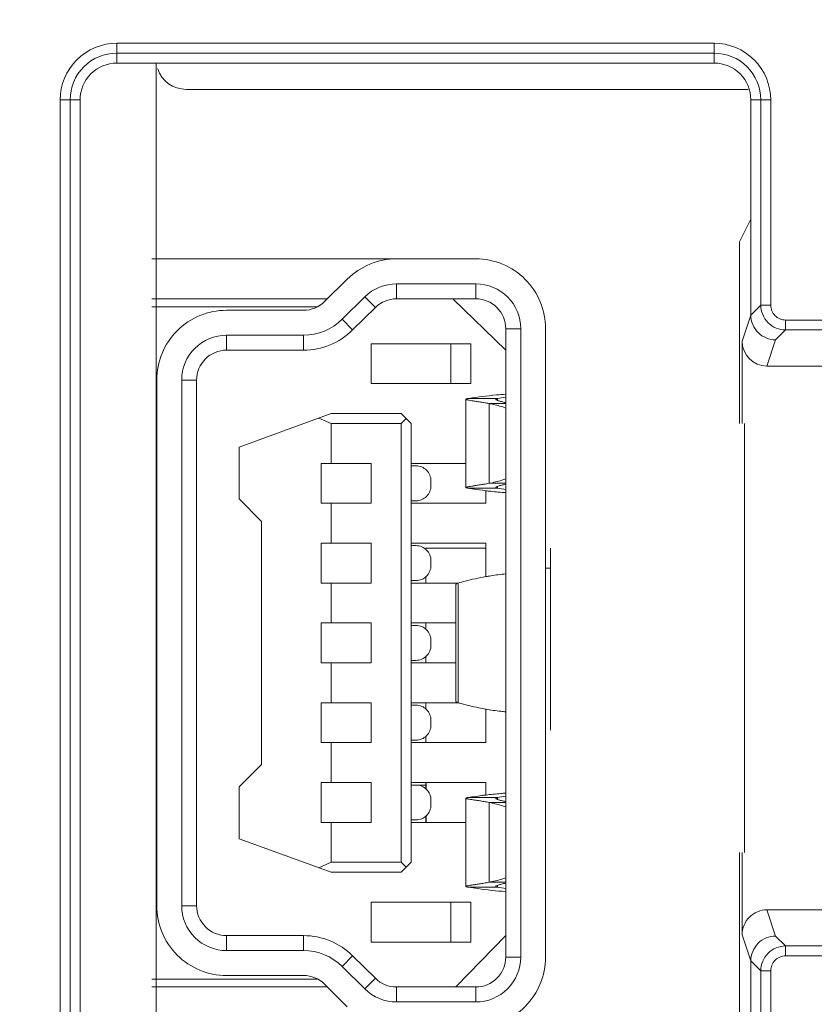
# Model space of a CAD drawing. Header units: millimetres. Extents: x -296 to 295, y -209 to 209.
# Tile 38 of 120: x -231.46 to -223.49, y 125.29 to 135.17. Entities that reach past the tile are written whole.
import ezdxf

# ---------------------------------------------------------------- set-up
doc = ezdxf.new("R2010")
doc.units = ezdxf.units.MM
doc.header["$MEASUREMENT"] = 0
doc.layers.add('layer 1', color=7, linetype='Continuous')

msp = doc.modelspace()

# ---------------------------------------------------------------- linework, layer by layer
at = {"layer": 'layer 1', "color": 1, "lineweight": 0}
msp.add_open_spline([(295.3283, 209.2747), (295.3283, 209.2747), (295.3283, -208.9236), (295.3283, -208.9236), (295.3283, -208.9236), (-296.1944, -208.9236), (-296.1944, -208.9236), (-296.1944, -208.9236), (-296.1944, 209.2747), (-296.1944, 209.2747), (-296.1944, 209.2747), (295.3283, 209.2747), (295.3283, 209.2747)], degree=3, knots=[0, 0, 0, 0, 0.25, 0.25, 0.25, 0.5, 0.5, 0.5, 0.75, 0.75, 0.75, 1, 1, 1, 1], dxfattribs=at)
at = {"layer": 'layer 1', "color": 5, "lineweight": 0}
msp.add_open_spline([(-281.2487, 194.7284), (-281.2487, 194.7284), (-281.2487, -197.0649), (-281.2487, -197.0649), (-281.2487, -197.0649), (283.3586, -197.0649), (283.3586, -197.0649)], degree=3, knots=[0, 0, 0, 0, 0.5, 0.5, 0.5, 1, 1, 1, 1], dxfattribs=at)
at = {"layer": 'layer 1', "color": 8, "lineweight": 9}
for points, knots in [([(-230.482, 134.929), (-230.6326, 134.929), (-230.777, 134.8692), (-230.8835, 134.7627), (-230.99, 134.6562), (-231.0498, 134.5118), (-231.0498, 134.3613)], [0, 0, 0, 0, 0.5, 0.5, 0.5, 1, 1, 1, 1]), ([(-223.9243, 134.3613), (-223.9243, 134.5118), (-223.9841, 134.6562), (-224.0906, 134.7627), (-224.1971, 134.8692), (-224.3415, 134.929), (-224.492, 134.929)], [0, 0, 0, 0, 0.5, 0.5, 0.5, 1, 1, 1, 1]), ([(-230.482, 134.8296), (-230.6063, 134.8296), (-230.7254, 134.7803), (-230.8132, 134.6924), (-230.901, 134.6046), (-230.9504, 134.4855), (-230.9504, 134.3613)], [0, 0, 0, 0, 0.5, 0.5, 0.5, 1, 1, 1, 1]), ([(-224.0237, 134.3613), (-224.0237, 134.4855), (-224.0731, 134.6046), (-224.1609, 134.6924), (-224.2487, 134.7803), (-224.3678, 134.8296), (-224.492, 134.8296)], [0, 0, 0, 0, 0.5, 0.5, 0.5, 1, 1, 1, 1]), ([(-230.482, 134.7297), (-230.5798, 134.7297), (-230.6735, 134.6909), (-230.7426, 134.6218), (-230.8117, 134.5527), (-230.8505, 134.459), (-230.8505, 134.3613)], [0, 0, 0, 0, 0.5, 0.5, 0.5, 1, 1, 1, 1]), ([(-224.1236, 134.3613), (-224.1236, 134.459), (-224.1624, 134.5527), (-224.2315, 134.6218), (-224.3006, 134.6909), (-224.3943, 134.7297), (-224.492, 134.7297)], [0, 0, 0, 0, 0.5, 0.5, 0.5, 1, 1, 1, 1]), ([(-226.1815, 132.0667), (-226.1815, 132.2524), (-226.2552, 132.4304), (-226.3865, 132.5617), (-226.5178, 132.693), (-226.6958, 132.7667), (-226.8815, 132.7667)], [0, 0, 0, 0, 0.5, 0.5, 0.5, 1, 1, 1, 1]), ([(-226.5815, 132.0667), (-226.5815, 132.1463), (-226.6131, 132.2226), (-226.6694, 132.2788), (-226.7256, 132.3351), (-226.8019, 132.3667), (-226.8815, 132.3667)], [0, 0, 0, 0, 0.5, 0.5, 0.5, 1, 1, 1, 1]), ([(-223.7752, 132.0544), (-223.8386, 132.0544), (-223.9046, 132.0809), (-223.9509, 132.1272), (-223.9971, 132.1735), (-224.0237, 132.2395), (-224.0237, 132.3029)], [0, 0, 0, 0, 0.5, 0.5, 0.5, 1, 1, 1, 1]), ([(-223.7752, 132.1538), (-223.8132, 132.1545), (-223.8531, 132.1698), (-223.8807, 132.1974), (-223.9083, 132.2249), (-223.9236, 132.2648), (-223.9243, 132.3029)], [0, 0, 0, 0, 0.5, 0.5, 0.5, 1, 1, 1, 1]), ([(-229.3815, 132.2517), (-229.5672, 132.2517), (-229.7452, 132.178), (-229.8765, 132.0467), (-230.0078, 131.9154), (-230.0815, 131.7374), (-230.0815, 131.5517)], [0, 0, 0, 0, 0.5, 0.5, 0.5, 1, 1, 1, 1]), ([(-223.8748, 131.9547), (-223.9383, 131.9548), (-224.0043, 131.9814), (-224.0507, 132.0277), (-224.097, 132.074), (-224.1236, 132.1401), (-224.1236, 132.2035)], [0, 0, 0, 0, 0.5, 0.5, 0.5, 1, 1, 1, 1]), ([(-229.3815, 132.0017), (-229.5008, 132.0017), (-229.6153, 131.9543), (-229.6997, 131.8699), (-229.7841, 131.7855), (-229.8315, 131.671), (-229.8315, 131.5517)], [0, 0, 0, 0, 0.5, 0.5, 0.5, 1, 1, 1, 1]), ([(-229.3815, 131.8517), (-229.4611, 131.8517), (-229.5374, 131.8201), (-229.5936, 131.7638), (-229.6499, 131.7076), (-229.6815, 131.6313), (-229.6815, 131.5517)], [0, 0, 0, 0, 0.5, 0.5, 0.5, 1, 1, 1, 1]), ([(-226.5815, 131.4102), (-226.6126, 131.408), (-226.6437, 131.4054), (-226.6747, 131.4025), (-226.7682, 131.3937), (-226.8615, 131.3817), (-226.9542, 131.3667)], [0, 0, 0, 0, 0.5, 0.5, 0.5, 1, 1, 1, 1]), ([(-226.9542, 131.3667), (-226.9582, 131.3661), (-226.9621, 131.3654), (-226.9661, 131.3646), (-226.969, 131.364), (-226.9719, 131.3634), (-226.9746, 131.3627), (-226.9763, 131.3622), (-226.978, 131.3618), (-226.9798, 131.3608), (-226.9806, 131.3603), (-226.9815, 131.3598), (-226.9815, 131.359)], [0, 0, 0, 0, 0.25, 0.25, 0.25, 0.5, 0.5, 0.5, 0.75, 0.75, 0.75, 1, 1, 1, 1]), ([(-226.9815, 131.359), (-226.9815, 131.3584), (-226.981, 131.3579), (-226.9805, 131.3576), (-226.9796, 131.3569), (-226.9786, 131.3565), (-226.9776, 131.3561), (-226.9761, 131.3556), (-226.9744, 131.3551), (-226.9728, 131.3546), (-226.9706, 131.354), (-226.9683, 131.3535), (-226.9661, 131.353), (-226.9597, 131.3517), (-226.9533, 131.3505), (-226.9469, 131.3495), (-226.9381, 131.348), (-226.9293, 131.3466), (-226.9204, 131.3452), (-226.9092, 131.3434), (-226.898, 131.3417), (-226.8868, 131.34), (-226.8733, 131.3379), (-226.8598, 131.3358), (-226.8464, 131.3336), (-226.8308, 131.3311), (-226.8152, 131.3286), (-226.7997, 131.3259), (-226.7821, 131.323), (-226.7647, 131.3199), (-226.7472, 131.3167)], [0, 0, 0, 0, 0.1, 0.1, 0.1, 0.2, 0.2, 0.2, 0.3, 0.3, 0.3, 0.4, 0.4, 0.4, 0.5, 0.5, 0.5, 0.6, 0.6, 0.6, 0.7, 0.7, 0.7, 0.8, 0.8, 0.8, 0.9, 0.9, 0.9, 1, 1, 1, 1]), ([(-226.7472, 131.3167), (-226.7332, 131.3141), (-226.7193, 131.3113), (-226.7054, 131.3081), (-226.6634, 131.2985), (-226.6219, 131.2862), (-226.5814, 131.2715)], [0, 0, 0, 0, 0.5, 0.5, 0.5, 1, 1, 1, 1]), ([(-226.6815, 131.359), (-226.6815, 131.361), (-226.6793, 131.3624), (-226.6772, 131.3634), (-226.6754, 131.3643), (-226.6737, 131.3647), (-226.6719, 131.3652), (-226.6695, 131.3658), (-226.667, 131.3663), (-226.6645, 131.3667)], [0, 0, 0, 0, 0.333333, 0.333333, 0.333333, 0.666667, 0.666667, 0.666667, 1, 1, 1, 1]), ([(-226.5833, 131.3261), (-226.5974, 131.329), (-226.6115, 131.3321), (-226.6254, 131.3356), (-226.6358, 131.3382), (-226.6461, 131.3411), (-226.6563, 131.3445), (-226.6628, 131.3466), (-226.6692, 131.349), (-226.6751, 131.3523), (-226.6768, 131.3533), (-226.6785, 131.3543), (-226.6799, 131.3558), (-226.6807, 131.3567), (-226.6815, 131.3578), (-226.6815, 131.359)], [0, 0, 0, 0, 0.2, 0.2, 0.2, 0.4, 0.4, 0.4, 0.6, 0.6, 0.6, 0.8, 0.8, 0.8, 1, 1, 1, 1]), ([(-227.3315, 130.5417), (-227.3315, 130.5815), (-227.3473, 130.6196), (-227.3754, 130.6478), (-227.4036, 130.6759), (-227.4417, 130.6917), (-227.4815, 130.6917)], [0, 0, 0, 0, 0.5, 0.5, 0.5, 1, 1, 1, 1]), ([(-226.7472, 130.5167), (-226.7647, 130.5135), (-226.7821, 130.5104), (-226.7997, 130.5075), (-226.8152, 130.5048), (-226.8308, 130.5023), (-226.8464, 130.4998), (-226.8599, 130.4976), (-226.8733, 130.4955), (-226.8868, 130.4935), (-226.898, 130.4917), (-226.9092, 130.49), (-226.9204, 130.4883), (-226.9293, 130.4869), (-226.9381, 130.4855), (-226.9469, 130.484), (-226.9533, 130.4829), (-226.9597, 130.4817), (-226.9661, 130.4804), (-226.9683, 130.4799), (-226.9706, 130.4794), (-226.9728, 130.4787), (-226.9744, 130.4783), (-226.9761, 130.4778), (-226.9776, 130.4772), (-226.9786, 130.4769), (-226.9796, 130.4765), (-226.9805, 130.4758), (-226.981, 130.4754), (-226.9815, 130.475), (-226.9815, 130.4744)], [0, 0, 0, 0, 0.1, 0.1, 0.1, 0.2, 0.2, 0.2, 0.3, 0.3, 0.3, 0.4, 0.4, 0.4, 0.5, 0.5, 0.5, 0.6, 0.6, 0.6, 0.7, 0.7, 0.7, 0.8, 0.8, 0.8, 0.9, 0.9, 0.9, 1, 1, 1, 1]), ([(-226.5814, 130.5619), (-226.595, 130.557), (-226.6087, 130.5523), (-226.6225, 130.5479), (-226.6633, 130.5349), (-226.705, 130.5244), (-226.7472, 130.5167)], [0, 0, 0, 0, 0.5, 0.5, 0.5, 1, 1, 1, 1]), ([(-227.4815, 130.3417), (-227.4417, 130.3417), (-227.4036, 130.3575), (-227.3754, 130.3856), (-227.3473, 130.4138), (-227.3315, 130.4519), (-227.3315, 130.4917)], [0, 0, 0, 0, 0.5, 0.5, 0.5, 1, 1, 1, 1]), ([(-226.9815, 130.4744), (-226.9815, 130.4736), (-226.9806, 130.473), (-226.9798, 130.4726), (-226.978, 130.4716), (-226.9763, 130.4712), (-226.9746, 130.4707), (-226.9719, 130.47), (-226.969, 130.4694), (-226.9661, 130.4688), (-226.9621, 130.468), (-226.9582, 130.4673), (-226.9542, 130.4667)], [0, 0, 0, 0, 0.25, 0.25, 0.25, 0.5, 0.5, 0.5, 0.75, 0.75, 0.75, 1, 1, 1, 1]), ([(-226.9542, 130.4667), (-226.9399, 130.4644), (-226.9255, 130.4621), (-226.9111, 130.4599), (-226.868, 130.4534), (-226.8248, 130.4475), (-226.7815, 130.4424)], [0, 0, 0, 0, 0.5, 0.5, 0.5, 1, 1, 1, 1]), ([(-226.7815, 130.4424), (-226.7648, 130.4404), (-226.7482, 130.4385), (-226.7315, 130.4367), (-226.6816, 130.4313), (-226.6316, 130.4268), (-226.5815, 130.4232)], [0, 0, 0, 0, 0.5, 0.5, 0.5, 1, 1, 1, 1]), ([(-226.6815, 130.4744), (-226.6815, 130.4756), (-226.6807, 130.4767), (-226.6799, 130.4776), (-226.6785, 130.4791), (-226.6768, 130.4801), (-226.6751, 130.481), (-226.6692, 130.4843), (-226.6628, 130.4867), (-226.6563, 130.4889), (-226.6461, 130.4923), (-226.6358, 130.4951), (-226.6254, 130.4977), (-226.6115, 130.5012), (-226.5974, 130.5044), (-226.5833, 130.5073)], [0, 0, 0, 0, 0.2, 0.2, 0.2, 0.4, 0.4, 0.4, 0.6, 0.6, 0.6, 0.8, 0.8, 0.8, 1, 1, 1, 1]), ([(-226.6645, 130.4667), (-226.667, 130.4671), (-226.6695, 130.4676), (-226.6719, 130.4682), (-226.6737, 130.4687), (-226.6753, 130.4691), (-226.6772, 130.47), (-226.6793, 130.471), (-226.6815, 130.4724), (-226.6815, 130.4744)], [0, 0, 0, 0, 0.333333, 0.333333, 0.333333, 0.666667, 0.666667, 0.666667, 1, 1, 1, 1]), ([(-227.3315, 129.7417), (-227.3315, 129.7815), (-227.3473, 129.8196), (-227.3754, 129.8478), (-227.4036, 129.8759), (-227.4417, 129.8917), (-227.4815, 129.8917)], [0, 0, 0, 0, 0.5, 0.5, 0.5, 1, 1, 1, 1]), ([(-227.4815, 129.5417), (-227.4417, 129.5417), (-227.4036, 129.5575), (-227.3754, 129.5856), (-227.3473, 129.6138), (-227.3315, 129.6519), (-227.3315, 129.6917)], [0, 0, 0, 0, 0.5, 0.5, 0.5, 1, 1, 1, 1]), ([(-227.0584, 129.5167), (-227.0354, 129.5233), (-227.0124, 129.5295), (-226.9892, 129.5355), (-226.9206, 129.5533), (-226.8513, 129.5684), (-226.7815, 129.5808)], [0, 0, 0, 0, 0.5, 0.5, 0.5, 1, 1, 1, 1]), ([(-226.7815, 129.5808), (-226.7649, 129.5837), (-226.7482, 129.5865), (-226.7315, 129.5891), (-226.6817, 129.597), (-226.6317, 129.6034), (-226.5815, 129.6083)], [0, 0, 0, 0, 0.5, 0.5, 0.5, 1, 1, 1, 1]), ([(-227.0815, 129.5007), (-227.0815, 129.5023), (-227.0809, 129.5039), (-227.0801, 129.5052), (-227.079, 129.507), (-227.0774, 129.5083), (-227.0757, 129.5094), (-227.0735, 129.511), (-227.071, 129.5122), (-227.0685, 129.5133), (-227.0652, 129.5146), (-227.0618, 129.5157), (-227.0584, 129.5167)], [0, 0, 0, 0, 0.25, 0.25, 0.25, 0.5, 0.5, 0.5, 0.75, 0.75, 0.75, 1, 1, 1, 1]), ([(-227.3315, 128.9417), (-227.3315, 128.9815), (-227.3473, 129.0196), (-227.3754, 129.0478), (-227.4036, 129.0759), (-227.4417, 129.0917), (-227.4815, 129.0917)], [0, 0, 0, 0, 0.5, 0.5, 0.5, 1, 1, 1, 1]), ([(-227.4815, 128.7417), (-227.4417, 128.7417), (-227.4036, 128.7575), (-227.3754, 128.7856), (-227.3473, 128.8138), (-227.3315, 128.8519), (-227.3315, 128.8917)], [0, 0, 0, 0, 0.5, 0.5, 0.5, 1, 1, 1, 1]), ([(-227.3315, 128.1417), (-227.3315, 128.1815), (-227.3473, 128.2196), (-227.3754, 128.2478), (-227.4036, 128.2759), (-227.4417, 128.2917), (-227.4815, 128.2917)], [0, 0, 0, 0, 0.5, 0.5, 0.5, 1, 1, 1, 1]), ([(-227.0584, 128.3167), (-227.0618, 128.3177), (-227.0652, 128.3188), (-227.0685, 128.3202), (-227.071, 128.3212), (-227.0735, 128.3224), (-227.0757, 128.324), (-227.0774, 128.3251), (-227.079, 128.3265), (-227.0801, 128.3282), (-227.0809, 128.3295), (-227.0815, 128.3312), (-227.0815, 128.3328)], [0, 0, 0, 0, 0.25, 0.25, 0.25, 0.5, 0.5, 0.5, 0.75, 0.75, 0.75, 1, 1, 1, 1]), ([(-226.7815, 128.2526), (-226.8047, 128.2567), (-226.8277, 128.2611), (-226.8508, 128.2658), (-226.9206, 128.2801), (-226.9899, 128.2971), (-227.0584, 128.3167)], [0, 0, 0, 0, 0.5, 0.5, 0.5, 1, 1, 1, 1]), ([(-226.5815, 128.2251), (-226.5982, 128.2267), (-226.6149, 128.2285), (-226.6315, 128.2305), (-226.6817, 128.2364), (-226.7317, 128.2438), (-226.7815, 128.2526)], [0, 0, 0, 0, 0.5, 0.5, 0.5, 1, 1, 1, 1]), ([(-227.4815, 127.9417), (-227.4417, 127.9417), (-227.4036, 127.9575), (-227.3754, 127.9856), (-227.3473, 128.0138), (-227.3315, 128.0519), (-227.3315, 128.0917)], [0, 0, 0, 0, 0.5, 0.5, 0.5, 1, 1, 1, 1]), ([(-227.3315, 127.3417), (-227.3315, 127.3815), (-227.3473, 127.4196), (-227.3754, 127.4478), (-227.4036, 127.4759), (-227.4417, 127.4917), (-227.4815, 127.4917)], [0, 0, 0, 0, 0.5, 0.5, 0.5, 1, 1, 1, 1]), ([(-226.9542, 127.3667), (-226.9582, 127.3661), (-226.9621, 127.3654), (-226.9661, 127.3646), (-226.969, 127.364), (-226.9719, 127.3634), (-226.9746, 127.3627), (-226.9763, 127.3622), (-226.978, 127.3618), (-226.9798, 127.3608), (-226.9806, 127.3603), (-226.9815, 127.3598), (-226.9815, 127.359)], [0, 0, 0, 0, 0.25, 0.25, 0.25, 0.5, 0.5, 0.5, 0.75, 0.75, 0.75, 1, 1, 1, 1]), ([(-226.9815, 127.359), (-226.9815, 127.3584), (-226.981, 127.3579), (-226.9805, 127.3576), (-226.9796, 127.3569), (-226.9786, 127.3565), (-226.9776, 127.3561), (-226.9761, 127.3556), (-226.9744, 127.3551), (-226.9728, 127.3546), (-226.9706, 127.354), (-226.9683, 127.3535), (-226.9661, 127.353), (-226.9597, 127.3517), (-226.9533, 127.3505), (-226.9469, 127.3495), (-226.9381, 127.348), (-226.9293, 127.3466), (-226.9204, 127.3452), (-226.9092, 127.3434), (-226.898, 127.3417), (-226.8868, 127.34), (-226.8733, 127.3379), (-226.8598, 127.3358), (-226.8464, 127.3336), (-226.8308, 127.3311), (-226.8152, 127.3286), (-226.7997, 127.3259), (-226.7821, 127.323), (-226.7647, 127.3199), (-226.7472, 127.3167)], [0, 0, 0, 0, 0.1, 0.1, 0.1, 0.2, 0.2, 0.2, 0.3, 0.3, 0.3, 0.4, 0.4, 0.4, 0.5, 0.5, 0.5, 0.6, 0.6, 0.6, 0.7, 0.7, 0.7, 0.8, 0.8, 0.8, 0.9, 0.9, 0.9, 1, 1, 1, 1]), ([(-226.7815, 127.391), (-226.7959, 127.3893), (-226.8103, 127.3875), (-226.8247, 127.3856), (-226.868, 127.38), (-226.9112, 127.3737), (-226.9542, 127.3667)], [0, 0, 0, 0, 0.5, 0.5, 0.5, 1, 1, 1, 1]), ([(-226.5815, 127.4102), (-226.5982, 127.409), (-226.6148, 127.4077), (-226.6315, 127.4063), (-226.6816, 127.4021), (-226.7316, 127.397), (-226.7815, 127.391)], [0, 0, 0, 0, 0.5, 0.5, 0.5, 1, 1, 1, 1]), ([(-226.6815, 127.359), (-226.6815, 127.361), (-226.6793, 127.3624), (-226.6772, 127.3634), (-226.6753, 127.3643), (-226.6737, 127.3647), (-226.6719, 127.3652), (-226.6695, 127.3658), (-226.667, 127.3663), (-226.6645, 127.3667)], [0, 0, 0, 0, 0.333333, 0.333333, 0.333333, 0.666667, 0.666667, 0.666667, 1, 1, 1, 1]), ([(-226.5833, 127.3261), (-226.5974, 127.329), (-226.6115, 127.3322), (-226.6254, 127.3357), (-226.6358, 127.3383), (-226.6461, 127.3411), (-226.6563, 127.3445), (-226.6628, 127.3467), (-226.6692, 127.3491), (-226.6751, 127.3524), (-226.6768, 127.3533), (-226.6785, 127.3543), (-226.6799, 127.3558), (-226.6807, 127.3567), (-226.6815, 127.3578), (-226.6815, 127.359)], [0, 0, 0, 0, 0.2, 0.2, 0.2, 0.4, 0.4, 0.4, 0.6, 0.6, 0.6, 0.8, 0.8, 0.8, 1, 1, 1, 1]), ([(-227.4815, 127.1417), (-227.4417, 127.1417), (-227.4036, 127.1575), (-227.3754, 127.1856), (-227.3473, 127.2138), (-227.3315, 127.2519), (-227.3315, 127.2917)], [0, 0, 0, 0, 0.5, 0.5, 0.5, 1, 1, 1, 1]), ([(-226.7472, 127.3167), (-226.7332, 127.3141), (-226.7193, 127.3113), (-226.7054, 127.3081), (-226.6634, 127.2985), (-226.6219, 127.2862), (-226.5814, 127.2715)], [0, 0, 0, 0, 0.5, 0.5, 0.5, 1, 1, 1, 1]), ([(-226.5814, 126.5619), (-226.595, 126.557), (-226.6087, 126.5523), (-226.6225, 126.5479), (-226.6633, 126.5349), (-226.705, 126.5244), (-226.7472, 126.5167)], [0, 0, 0, 0, 0.5, 0.5, 0.5, 1, 1, 1, 1]), ([(-226.7472, 126.5167), (-226.7647, 126.5135), (-226.7821, 126.5104), (-226.7997, 126.5075), (-226.8152, 126.5048), (-226.8308, 126.5023), (-226.8464, 126.4998), (-226.8598, 126.4976), (-226.8733, 126.4955), (-226.8868, 126.4934), (-226.898, 126.4917), (-226.9092, 126.49), (-226.9204, 126.4882), (-226.9293, 126.4868), (-226.9381, 126.4854), (-226.9469, 126.4839), (-226.9533, 126.4829), (-226.9597, 126.4817), (-226.9661, 126.4804), (-226.9683, 126.4799), (-226.9706, 126.4794), (-226.9728, 126.4788), (-226.9744, 126.4783), (-226.9761, 126.4778), (-226.9776, 126.4773), (-226.9786, 126.4769), (-226.9796, 126.4765), (-226.9805, 126.4758), (-226.981, 126.4755), (-226.9815, 126.475), (-226.9815, 126.4744)], [0, 0, 0, 0, 0.1, 0.1, 0.1, 0.2, 0.2, 0.2, 0.3, 0.3, 0.3, 0.4, 0.4, 0.4, 0.5, 0.5, 0.5, 0.6, 0.6, 0.6, 0.7, 0.7, 0.7, 0.8, 0.8, 0.8, 0.9, 0.9, 0.9, 1, 1, 1, 1]), ([(-226.9815, 126.4744), (-226.9815, 126.4736), (-226.9806, 126.4731), (-226.9798, 126.4726), (-226.978, 126.4716), (-226.9763, 126.4712), (-226.9746, 126.4707), (-226.9719, 126.47), (-226.969, 126.4694), (-226.9661, 126.4688), (-226.9621, 126.468), (-226.9582, 126.4673), (-226.9542, 126.4667)], [0, 0, 0, 0, 0.25, 0.25, 0.25, 0.5, 0.5, 0.5, 0.75, 0.75, 0.75, 1, 1, 1, 1]), ([(-226.9542, 126.4667), (-226.9232, 126.4617), (-226.8922, 126.457), (-226.8611, 126.4527), (-226.7683, 126.4397), (-226.675, 126.4299), (-226.5815, 126.4232)], [0, 0, 0, 0, 0.5, 0.5, 0.5, 1, 1, 1, 1]), ([(-226.6815, 126.4744), (-226.6815, 126.4756), (-226.6807, 126.4767), (-226.6799, 126.4776), (-226.6785, 126.4791), (-226.6768, 126.4801), (-226.6751, 126.481), (-226.6692, 126.4843), (-226.6628, 126.4867), (-226.6563, 126.4889), (-226.6461, 126.4923), (-226.6358, 126.4951), (-226.6254, 126.4977), (-226.6115, 126.5012), (-226.5974, 126.5044), (-226.5833, 126.5073)], [0, 0, 0, 0, 0.2, 0.2, 0.2, 0.4, 0.4, 0.4, 0.6, 0.6, 0.6, 0.8, 0.8, 0.8, 1, 1, 1, 1]), ([(-226.6645, 126.4667), (-226.667, 126.4671), (-226.6695, 126.4676), (-226.6719, 126.4682), (-226.6737, 126.4687), (-226.6753, 126.4691), (-226.6772, 126.47), (-226.6793, 126.471), (-226.6815, 126.4724), (-226.6815, 126.4744)], [0, 0, 0, 0, 0.333333, 0.333333, 0.333333, 0.666667, 0.666667, 0.666667, 1, 1, 1, 1]), ([(-230.0815, 126.2817), (-230.0815, 126.096), (-230.0078, 125.918), (-229.8765, 125.7867), (-229.7452, 125.6554), (-229.5672, 125.5817), (-229.3815, 125.5817)], [0, 0, 0, 0, 0.5, 0.5, 0.5, 1, 1, 1, 1]), ([(-229.8315, 126.2817), (-229.8315, 126.1624), (-229.7841, 126.0479), (-229.6997, 125.9635), (-229.6153, 125.8791), (-229.5008, 125.8317), (-229.3815, 125.8317)], [0, 0, 0, 0, 0.5, 0.5, 0.5, 1, 1, 1, 1]), ([(-229.6815, 126.2817), (-229.6815, 126.2021), (-229.6499, 126.1258), (-229.5936, 126.0696), (-229.5374, 126.0133), (-229.4611, 125.9817), (-229.3815, 125.9817)], [0, 0, 0, 0, 0.5, 0.5, 0.5, 1, 1, 1, 1]), ([(-223.9622, 126.2401), (-224.0257, 126.2401), (-224.0918, 126.2135), (-224.1381, 126.1671), (-224.1844, 126.1208), (-224.2109, 126.0546), (-224.2109, 125.9911)], [0, 0, 0, 0, 0.5, 0.5, 0.5, 1, 1, 1, 1]), ([(-224.1236, 125.729), (-224.1236, 125.7925), (-224.097, 125.8585), (-224.0507, 125.9048), (-224.0043, 125.9511), (-223.9383, 125.9777), (-223.8748, 125.9778)], [0, 0, 0, 0, 0.5, 0.5, 0.5, 1, 1, 1, 1]), ([(-224.0237, 125.6296), (-224.0237, 125.693), (-223.9971, 125.7591), (-223.9509, 125.8053), (-223.9046, 125.8516), (-223.8386, 125.8781), (-223.7752, 125.8782)], [0, 0, 0, 0, 0.5, 0.5, 0.5, 1, 1, 1, 1]), ([(-226.8815, 125.0667), (-226.6958, 125.0667), (-226.5178, 125.1404), (-226.3865, 125.2717), (-226.2552, 125.403), (-226.1815, 125.581), (-226.1815, 125.7667)], [0, 0, 0, 0, 0.5, 0.5, 0.5, 1, 1, 1, 1]), ([(-226.8815, 125.3167), (-226.7622, 125.3167), (-226.6477, 125.3641), (-226.5633, 125.4485), (-226.4789, 125.5329), (-226.4315, 125.6474), (-226.4315, 125.7667)], [0, 0, 0, 0, 0.5, 0.5, 0.5, 1, 1, 1, 1]), ([(-226.8815, 125.4667), (-226.8019, 125.4667), (-226.7256, 125.4983), (-226.6694, 125.5546), (-226.6131, 125.6108), (-226.5815, 125.6871), (-226.5815, 125.7667)], [0, 0, 0, 0, 0.5, 0.5, 0.5, 1, 1, 1, 1])]:
    msp.add_open_spline(points, degree=3, knots=knots, dxfattribs=at)
for points in [[(-224.492, 134.929), (-224.492, 134.929), (-230.482, 134.929), (-230.482, 134.929)], [(-230.482, 134.7297), (-230.482, 134.7297), (-230.482, 134.929), (-230.482, 134.929)], [(-230.482, 134.929), (-230.482, 134.929), (-230.482, 134.929), (-230.482, 134.929)], [(-224.492, 134.929), (-224.492, 134.929), (-224.492, 134.929), (-224.492, 134.929)], [(-224.492, 134.929), (-224.492, 134.929), (-224.492, 134.7297), (-224.492, 134.7297)], [(-224.492, 134.929), (-224.492, 134.929), (-224.492, 134.929), (-224.492, 134.929)], [(-230.482, 134.8296), (-230.482, 134.8296), (-224.492, 134.8296), (-224.492, 134.8296)], [(-224.492, 134.8296), (-224.492, 134.8296), (-224.492, 134.8296), (-224.492, 134.8296)], [(-230.482, 134.7297), (-230.482, 134.7297), (-224.492, 134.7297), (-224.492, 134.7297)], [(-230.087, 123.2028), (-230.087, 123.2028), (-230.087, 134.7297), (-230.087, 134.7297)], [(-230.087, 134.7297), (-230.087, 134.7297), (-230.087, 134.7297), (-230.087, 134.7297)], [(-230.0724, 134.6738), (-230.0724, 134.6737), (-230.0724, 134.6735), (-230.0723, 134.6734)], [(-230.0723, 134.6734), (-230.0321, 134.5499), (-229.917, 134.4663), (-229.787, 134.4663)], [(-224.492, 134.7297), (-224.492, 134.7297), (-224.492, 134.7297), (-224.492, 134.7297)], [(-224.1518, 134.4663), (-224.1518, 134.4663), (-229.787, 134.4663), (-229.787, 134.4663)], [(-224.1518, 134.4663), (-224.1518, 134.4663), (-224.1518, 134.4663), (-224.1518, 134.4663)], [(-231.0498, 134.3613), (-231.0498, 134.3613), (-230.8505, 134.3613), (-230.8505, 134.3613)], [(-231.0498, 134.3613), (-231.0498, 134.3613), (-231.0498, 123.5713), (-231.0498, 123.5713)], [(-231.0498, 134.3613), (-231.0498, 134.3613), (-231.0498, 134.3613), (-231.0498, 134.3613)], [(-230.9504, 123.5713), (-230.9504, 123.5713), (-230.9504, 134.3613), (-230.9504, 134.3613)], [(-230.9504, 134.3613), (-230.9504, 134.3613), (-230.9504, 134.3613), (-230.9504, 134.3613)], [(-230.8505, 134.3613), (-230.8505, 134.3613), (-230.8505, 134.3613), (-230.8505, 134.3613)], [(-230.8505, 123.5713), (-230.8505, 123.5713), (-230.8505, 134.3613), (-230.8505, 134.3613)], [(-230.8505, 134.3613), (-230.8505, 134.3613), (-230.8505, 134.3613), (-230.8505, 134.3613)], [(-224.1236, 134.3613), (-224.1236, 134.3613), (-223.9243, 134.3613), (-223.9243, 134.3613)], [(-224.1236, 132.2035), (-224.1236, 132.2035), (-224.1236, 134.3613), (-224.1236, 134.3613)], [(-224.1236, 134.3613), (-224.1236, 134.3613), (-224.1236, 134.3613), (-224.1236, 134.3613)], [(-224.0237, 134.3613), (-224.0237, 134.3613), (-224.0237, 132.3029), (-224.0237, 132.3029)], [(-224.0237, 134.3613), (-224.0237, 134.3613), (-224.0237, 134.3613), (-224.0237, 134.3613)], [(-223.9243, 134.3613), (-223.9243, 134.3613), (-223.9243, 134.3613), (-223.9243, 134.3613)], [(-223.9243, 132.3029), (-223.9243, 132.3029), (-223.9243, 134.3613), (-223.9243, 134.3613)], [(-223.9243, 134.3613), (-223.9243, 134.3613), (-223.9243, 134.3613), (-223.9243, 134.3613)], [(-224.1236, 134.2163), (-224.1236, 134.2163), (-224.1236, 134.2163), (-224.1236, 134.2163)], [(-224.237, 132.9393), (-224.237, 132.9393), (-224.1236, 133.1663), (-224.1236, 133.1663)], [(-224.1236, 133.1663), (-224.1236, 133.1663), (-224.1236, 133.1663), (-224.1236, 133.1663)], [(-224.237, 132.9393), (-224.237, 132.9393), (-224.237, 131.1163), (-224.237, 131.1163)], [(-224.237, 132.9393), (-224.237, 132.9393), (-224.237, 132.9393), (-224.237, 132.9393)], [(-230.1315, 132.7667), (-230.1315, 132.7667), (-226.8815, 132.7667), (-226.8815, 132.7667)], [(-227.6781, 132.7667), (-227.8626, 132.7667), (-228.0396, 132.6939), (-228.1707, 132.5641)], [(-228.3984, 132.3385), (-228.3984, 132.3385), (-228.1707, 132.5641), (-228.1707, 132.5641)], [(-227.6781, 132.5167), (-227.7967, 132.5167), (-227.9105, 132.4699), (-227.9947, 132.3864)], [(-227.6781, 132.5167), (-227.6781, 132.5167), (-227.6781, 132.3667), (-227.6781, 132.3667)], [(-226.8815, 132.5167), (-226.8815, 132.5167), (-227.6781, 132.5167), (-227.6781, 132.5167)], [(-226.8815, 132.3667), (-226.8815, 132.3667), (-226.8815, 132.5167), (-226.8815, 132.5167)], [(-226.4315, 132.0667), (-226.4315, 132.3152), (-226.633, 132.5167), (-226.8815, 132.5167)], [(-227.9947, 132.3864), (-227.9947, 132.3864), (-228.2224, 132.1609), (-228.2224, 132.1609)], [(-227.9947, 132.3864), (-227.9947, 132.3864), (-227.8892, 132.2799), (-227.8892, 132.2799)], [(-228.3699, 132.3667), (-228.3699, 132.3667), (-230.1315, 132.3667), (-230.1315, 132.3667)], [(-230.1315, 132.2867), (-230.1315, 132.2867), (-228.4718, 132.2867), (-228.4718, 132.2867)], [(-228.6095, 132.2517), (-228.5304, 132.2517), (-228.4545, 132.2829), (-228.3984, 132.3385)], [(-227.6781, 132.3667), (-227.7571, 132.3667), (-227.833, 132.3355), (-227.8892, 132.2799)], [(-226.8815, 132.3667), (-226.8815, 132.3667), (-227.6781, 132.3667), (-227.6781, 132.3667)], [(-226.5815, 131.8517), (-226.5815, 131.8517), (-227.112, 132.3667), (-227.112, 132.3667)], [(-224.1236, 132.203), (-224.1236, 132.203), (-224.0237, 132.3029), (-224.0237, 132.3029)], [(-223.9243, 132.3029), (-223.9243, 132.3029), (-224.0237, 132.3029), (-224.0237, 132.3029)], [(-224.0237, 132.3029), (-224.0237, 132.3029), (-224.0237, 132.3029), (-224.0237, 132.3029)], [(-223.9243, 132.3029), (-223.9243, 132.3029), (-223.9243, 132.3029), (-223.9243, 132.3029)], [(-229.3815, 132.2517), (-229.3815, 132.2517), (-228.6095, 132.2517), (-228.6095, 132.2517)], [(-227.8892, 132.2799), (-227.8892, 132.2799), (-228.1169, 132.0543), (-228.1169, 132.0543)], [(-224.2109, 131.9414), (-224.2109, 131.9414), (-224.1236, 132.2035), (-224.1236, 132.2035)], [(-224.1236, 132.2035), (-224.1236, 132.2035), (-224.1236, 132.2035), (-224.1236, 132.2035)], [(-228.6095, 132.0017), (-228.4645, 132.0017), (-228.3254, 132.0589), (-228.2224, 132.1609)], [(-228.1169, 132.0543), (-228.1169, 132.0543), (-228.2224, 132.1609), (-228.2224, 132.1609)], [(-221.4475, 132.1538), (-221.4475, 132.1538), (-223.7752, 132.1538), (-223.7752, 132.1538)], [(-223.7752, 132.0544), (-223.7752, 132.0544), (-223.7752, 132.1538), (-223.7752, 132.1538)], [(-223.7752, 132.1538), (-223.7752, 132.1538), (-223.7752, 132.1538), (-223.7752, 132.1538)], [(-229.3815, 132.0017), (-229.3815, 132.0017), (-229.3815, 131.8517), (-229.3815, 131.8517)], [(-228.6095, 132.0017), (-228.6095, 132.0017), (-229.3815, 132.0017), (-229.3815, 132.0017)], [(-228.6095, 131.8517), (-228.425, 131.8517), (-228.248, 131.9245), (-228.1169, 132.0543)], [(-228.6095, 131.8517), (-228.6095, 131.8517), (-228.6095, 132.0017), (-228.6095, 132.0017)], [(-226.5815, 125.7667), (-226.5815, 125.7667), (-226.5815, 132.0667), (-226.5815, 132.0667)], [(-226.4315, 132.0667), (-226.4315, 132.0667), (-226.5815, 132.0667), (-226.5815, 132.0667)], [(-226.4315, 125.7667), (-226.4315, 125.7667), (-226.4315, 132.0667), (-226.4315, 132.0667)], [(-226.1815, 132.0667), (-226.1815, 132.0667), (-226.1815, 125.7667), (-226.1815, 125.7667)], [(-223.7752, 132.0544), (-223.7752, 132.0544), (-223.8748, 131.9547), (-223.8748, 131.9547)], [(-223.7752, 132.0544), (-223.7752, 132.0544), (-221.4475, 132.0544), (-221.4475, 132.0544)], [(-223.7752, 132.0544), (-223.7752, 132.0544), (-223.7752, 132.0544), (-223.7752, 132.0544)], [(-227.9315, 131.5167), (-227.9315, 131.5167), (-227.9315, 131.9167), (-227.9315, 131.9167)], [(-227.9315, 131.9167), (-227.9315, 131.9167), (-226.9315, 131.9167), (-226.9315, 131.9167)], [(-227.1315, 131.5167), (-227.1315, 131.5167), (-227.1315, 131.9167), (-227.1315, 131.9167)], [(-226.9315, 131.9167), (-226.9315, 131.9167), (-226.9315, 131.5167), (-226.9315, 131.5167)], [(-224.2109, 131.9414), (-224.2109, 131.8039), (-224.0996, 131.6924), (-223.9622, 131.6924)], [(-224.2109, 131.9414), (-224.2109, 131.9414), (-224.2109, 131.1163), (-224.2109, 131.1163)], [(-224.2109, 131.9414), (-224.2109, 131.9414), (-224.2109, 131.9414), (-224.2109, 131.9414)], [(-223.8748, 131.9547), (-223.8748, 131.9547), (-223.9622, 131.6924), (-223.9622, 131.6924)], [(-223.8748, 131.9547), (-223.8748, 131.9547), (-223.8748, 131.9547), (-223.8748, 131.9547)], [(-228.6095, 131.8517), (-228.6095, 131.8517), (-229.3815, 131.8517), (-229.3815, 131.8517)], [(-223.9622, 131.6924), (-223.9622, 131.6924), (-221.8094, 131.6924), (-221.8094, 131.6924)], [(-230.0815, 126.2817), (-230.0815, 126.2817), (-230.0815, 131.5517), (-230.0815, 131.5517)], [(-229.8315, 131.5517), (-229.8315, 131.5517), (-229.8315, 126.2817), (-229.8315, 126.2817)], [(-229.6815, 131.5517), (-229.6815, 131.5517), (-229.8315, 131.5517), (-229.8315, 131.5517)], [(-229.6815, 126.2817), (-229.6815, 126.2817), (-229.6815, 131.5517), (-229.6815, 131.5517)], [(-226.9315, 131.5167), (-226.9315, 131.5167), (-227.9315, 131.5167), (-227.9315, 131.5167)], [(-226.9815, 130.4744), (-226.9815, 130.4744), (-226.9815, 131.359), (-226.9815, 131.359)], [(-226.9542, 131.3667), (-226.9542, 131.3667), (-226.6645, 131.3667), (-226.6645, 131.3667)], [(-226.7472, 131.3167), (-226.7472, 131.3167), (-226.7472, 130.5167), (-226.7472, 130.5167)], [(-226.5815, 131.3167), (-226.5815, 131.3167), (-226.7472, 131.3167), (-226.7472, 131.3167)], [(-226.5815, 131.3793), (-226.6092, 131.3754), (-226.6369, 131.3712), (-226.6645, 131.3667)], [(-226.6645, 131.3667), (-226.6645, 131.3667), (-226.6645, 131.3482), (-226.6645, 131.3482)], [(-229.2565, 130.88), (-229.2565, 130.88), (-228.3315, 131.2167), (-228.3315, 131.2167)], [(-228.3315, 131.2167), (-228.3315, 131.2167), (-227.6315, 131.2167), (-227.6315, 131.2167)], [(-227.6315, 131.2167), (-227.6315, 131.2167), (-227.5315, 131.1167), (-227.5315, 131.1167)], [(-228.4571, 131.171), (-228.4571, 131.171), (-228.3315, 131.1167), (-228.3315, 131.1167)], [(-228.3315, 131.1167), (-228.3315, 131.1167), (-228.3315, 130.7167), (-228.3315, 130.7167)], [(-227.6315, 131.1167), (-227.6315, 131.1167), (-228.3315, 131.1167), (-228.3315, 131.1167)], [(-227.6315, 131.1167), (-227.6315, 131.1167), (-227.5815, 131.1667), (-227.5815, 131.1667)], [(-227.6315, 126.7167), (-227.6315, 126.7167), (-227.6315, 131.1167), (-227.6315, 131.1167)], [(-227.5315, 131.1167), (-227.5315, 131.1167), (-227.5315, 126.7167), (-227.5315, 126.7167)], [(-224.187, 126.8163), (-224.187, 126.8163), (-224.187, 131.1163), (-224.187, 131.1163)], [(-224.187, 131.1163), (-224.187, 131.1163), (-224.187, 131.1163), (-224.187, 131.1163)], [(-229.2565, 130.36), (-229.2565, 130.36), (-229.2565, 130.88), (-229.2565, 130.88)], [(-228.4315, 130.7167), (-228.4315, 130.7167), (-228.4315, 130.3167), (-228.4315, 130.3167)], [(-228.4315, 130.7167), (-228.4315, 130.7167), (-227.9315, 130.7167), (-227.9315, 130.7167)], [(-227.9315, 130.3167), (-227.9315, 130.3167), (-227.9315, 130.7167), (-227.9315, 130.7167)], [(-227.5315, 130.7167), (-227.5315, 130.7167), (-226.9815, 130.7167), (-226.9815, 130.7167)], [(-227.4815, 130.6917), (-227.4815, 130.6917), (-227.5315, 130.6917), (-227.5315, 130.6917)], [(-227.3315, 130.5417), (-227.3315, 130.5417), (-227.3315, 130.4917), (-227.3315, 130.4917)], [(-226.7472, 130.5167), (-226.7472, 130.5167), (-226.5815, 130.5167), (-226.5815, 130.5167)], [(-226.6645, 130.4667), (-226.6645, 130.4667), (-226.9542, 130.4667), (-226.9542, 130.4667)], [(-226.7815, 130.4427), (-226.7815, 130.4427), (-226.7815, 130.3167), (-226.7815, 130.3167)], [(-226.6645, 130.4851), (-226.6645, 130.4851), (-226.6645, 130.4667), (-226.6645, 130.4667)], [(-226.6645, 130.4667), (-226.6369, 130.4622), (-226.6092, 130.458), (-226.5815, 130.4541)], [(-229.0315, 130.135), (-229.0315, 130.135), (-229.2565, 130.36), (-229.2565, 130.36)], [(-227.9315, 130.3167), (-227.9315, 130.3167), (-228.4315, 130.3167), (-228.4315, 130.3167)], [(-228.3315, 130.3167), (-228.3315, 130.3167), (-228.3315, 129.9167), (-228.3315, 129.9167)], [(-227.4815, 130.3417), (-227.4815, 130.3417), (-227.5315, 130.3417), (-227.5315, 130.3417)], [(-226.7815, 130.3167), (-226.7815, 130.3167), (-227.5315, 130.3167), (-227.5315, 130.3167)], [(-229.0315, 127.6984), (-229.0315, 127.6984), (-229.0315, 130.135), (-229.0315, 130.135)], [(-228.4315, 129.9167), (-228.4315, 129.9167), (-228.4315, 129.5167), (-228.4315, 129.5167)], [(-228.4315, 129.9167), (-228.4315, 129.9167), (-227.9315, 129.9167), (-227.9315, 129.9167)], [(-227.9315, 129.5167), (-227.9315, 129.5167), (-227.9315, 129.9167), (-227.9315, 129.9167)], [(-227.5315, 129.9167), (-227.5315, 129.9167), (-226.7815, 129.9167), (-226.7815, 129.9167)], [(-226.7815, 129.9167), (-226.7815, 129.9167), (-226.7815, 129.579), (-226.7815, 129.579)], [(-227.4815, 129.8917), (-227.4815, 129.8917), (-227.5315, 129.8917), (-227.5315, 129.8917)], [(-227.3815, 129.8667), (-227.3815, 129.8667), (-227.3815, 129.8512), (-227.3815, 129.8512)], [(-226.7815, 129.8667), (-226.7815, 129.8667), (-227.3815, 129.8667), (-227.3815, 129.8667)], [(-226.1315, 129.8667), (-226.1315, 129.8667), (-226.1315, 129.6667), (-226.1315, 129.6667)], [(-227.3315, 129.7417), (-227.3315, 129.7417), (-227.3315, 129.6917), (-227.3315, 129.6917)], [(-226.1815, 129.6667), (-226.1815, 129.6667), (-226.1315, 129.6667), (-226.1315, 129.6667)], [(-226.1315, 128.0417), (-226.1315, 128.0417), (-226.1315, 129.6667), (-226.1315, 129.6667)], [(-227.4815, 129.5417), (-227.4815, 129.5417), (-227.5315, 129.5417), (-227.5315, 129.5417)], [(-227.3815, 129.5822), (-227.3815, 129.5822), (-227.3815, 129.5167), (-227.3815, 129.5167)], [(-227.9315, 129.5167), (-227.9315, 129.5167), (-228.4315, 129.5167), (-228.4315, 129.5167)], [(-228.3315, 129.5167), (-228.3315, 129.5167), (-228.3315, 129.1167), (-228.3315, 129.1167)], [(-227.0584, 129.5167), (-227.0584, 129.5167), (-227.5315, 129.5167), (-227.5315, 129.5167)], [(-227.0815, 129.5006), (-227.0815, 129.5006), (-227.0815, 128.3328), (-227.0815, 128.3328)], [(-227.0584, 129.5167), (-227.0584, 129.5167), (-227.0584, 128.3167), (-227.0584, 128.3167)], [(-228.4315, 129.1167), (-228.4315, 129.1167), (-228.4315, 128.7167), (-228.4315, 128.7167)], [(-228.4315, 129.1167), (-228.4315, 129.1167), (-227.9315, 129.1167), (-227.9315, 129.1167)], [(-227.9315, 128.7167), (-227.9315, 128.7167), (-227.9315, 129.1167), (-227.9315, 129.1167)], [(-227.5315, 129.1167), (-227.5315, 129.1167), (-227.0815, 129.1167), (-227.0815, 129.1167)], [(-227.4815, 129.0917), (-227.4815, 129.0917), (-227.5315, 129.0917), (-227.5315, 129.0917)], [(-227.3815, 129.1167), (-227.3815, 129.1167), (-227.3815, 129.0512), (-227.3815, 129.0512)], [(-227.3315, 128.9417), (-227.3315, 128.9417), (-227.3315, 128.8917), (-227.3315, 128.8917)], [(-227.4815, 128.7417), (-227.4815, 128.7417), (-227.5315, 128.7417), (-227.5315, 128.7417)], [(-227.3815, 128.7822), (-227.3815, 128.7822), (-227.3815, 128.7167), (-227.3815, 128.7167)], [(-227.9315, 128.7167), (-227.9315, 128.7167), (-228.4315, 128.7167), (-228.4315, 128.7167)], [(-228.3315, 128.7167), (-228.3315, 128.7167), (-228.3315, 128.3167), (-228.3315, 128.3167)], [(-227.0815, 128.7167), (-227.0815, 128.7167), (-227.5315, 128.7167), (-227.5315, 128.7167)], [(-228.4315, 128.3167), (-228.4315, 128.3167), (-228.4315, 127.9167), (-228.4315, 127.9167)], [(-228.4315, 128.3167), (-228.4315, 128.3167), (-227.9315, 128.3167), (-227.9315, 128.3167)], [(-227.9315, 127.9167), (-227.9315, 127.9167), (-227.9315, 128.3167), (-227.9315, 128.3167)], [(-227.5315, 128.3167), (-227.5315, 128.3167), (-227.0584, 128.3167), (-227.0584, 128.3167)], [(-227.4815, 128.2917), (-227.4815, 128.2917), (-227.5315, 128.2917), (-227.5315, 128.2917)], [(-227.3815, 128.3167), (-227.3815, 128.3167), (-227.3815, 128.2512), (-227.3815, 128.2512)], [(-226.7815, 128.2544), (-226.7815, 128.2544), (-226.7815, 127.9167), (-226.7815, 127.9167)], [(-227.3315, 128.1417), (-227.3315, 128.1417), (-227.3315, 128.0917), (-227.3315, 128.0917)], [(-227.4815, 127.9417), (-227.4815, 127.9417), (-227.5315, 127.9417), (-227.5315, 127.9417)], [(-227.3815, 127.9822), (-227.3815, 127.9822), (-227.3815, 127.9167), (-227.3815, 127.9167)], [(-227.9315, 127.9167), (-227.9315, 127.9167), (-228.4315, 127.9167), (-228.4315, 127.9167)], [(-228.3315, 127.9167), (-228.3315, 127.9167), (-228.3315, 127.5167), (-228.3315, 127.5167)], [(-226.7815, 127.9167), (-226.7815, 127.9167), (-227.5315, 127.9167), (-227.5315, 127.9167)], [(-229.2565, 127.4734), (-229.2565, 127.4734), (-229.0315, 127.6984), (-229.0315, 127.6984)], [(-229.2565, 126.9534), (-229.2565, 126.9534), (-229.2565, 127.4734), (-229.2565, 127.4734)], [(-228.4315, 127.5167), (-228.4315, 127.5167), (-228.4315, 127.1167), (-228.4315, 127.1167)], [(-228.4315, 127.5167), (-228.4315, 127.5167), (-227.9315, 127.5167), (-227.9315, 127.5167)], [(-227.9315, 127.1167), (-227.9315, 127.1167), (-227.9315, 127.5167), (-227.9315, 127.5167)], [(-227.5315, 127.5167), (-227.5315, 127.5167), (-226.7815, 127.5167), (-226.7815, 127.5167)], [(-227.4815, 127.4917), (-227.4815, 127.4917), (-227.5315, 127.4917), (-227.5315, 127.4917)], [(-227.3812, 127.4917), (-227.3812, 127.4917), (-227.4815, 127.4917), (-227.4815, 127.4917)], [(-227.3815, 127.5167), (-227.3815, 127.5167), (-227.3815, 127.4512), (-227.3815, 127.4512)], [(-227.3812, 127.5167), (-227.3812, 127.5167), (-227.3812, 127.4509), (-227.3812, 127.4509)], [(-226.7815, 127.5167), (-226.7815, 127.5167), (-226.7815, 127.3907), (-226.7815, 127.3907)], [(-226.9815, 126.4744), (-226.9815, 126.4744), (-226.9815, 127.359), (-226.9815, 127.359)], [(-226.9542, 127.3667), (-226.9542, 127.3667), (-226.6645, 127.3667), (-226.6645, 127.3667)], [(-226.5815, 127.3793), (-226.6092, 127.3754), (-226.6369, 127.3712), (-226.6645, 127.3667)], [(-226.6645, 127.3667), (-226.6645, 127.3667), (-226.6645, 127.3483), (-226.6645, 127.3483)], [(-227.3315, 127.3417), (-227.3315, 127.3417), (-227.3315, 127.2917), (-227.3315, 127.2917)], [(-226.7472, 127.3167), (-226.7472, 127.3167), (-226.7472, 126.5167), (-226.7472, 126.5167)], [(-226.5815, 127.3167), (-226.5815, 127.3167), (-226.7472, 127.3167), (-226.7472, 127.3167)], [(-227.3815, 127.1822), (-227.3815, 127.1822), (-227.3815, 127.1167), (-227.3815, 127.1167)], [(-227.3812, 127.1825), (-227.3812, 127.1825), (-227.3812, 127.1167), (-227.3812, 127.1167)], [(-227.9315, 127.1167), (-227.9315, 127.1167), (-228.4315, 127.1167), (-228.4315, 127.1167)], [(-228.3315, 127.1167), (-228.3315, 127.1167), (-228.3315, 126.7167), (-228.3315, 126.7167)], [(-227.4815, 127.1417), (-227.4815, 127.1417), (-227.5315, 127.1417), (-227.5315, 127.1417)], [(-226.9815, 127.1167), (-226.9815, 127.1167), (-227.5315, 127.1167), (-227.5315, 127.1167)], [(-228.3315, 126.6167), (-228.3315, 126.6167), (-229.2565, 126.9534), (-229.2565, 126.9534)], [(-224.237, 126.8163), (-224.237, 126.8163), (-224.237, 124.9932), (-224.237, 124.9932)], [(-224.237, 126.8163), (-224.237, 126.8163), (-224.237, 126.8163), (-224.237, 126.8163)], [(-224.2109, 126.8163), (-224.2109, 126.8163), (-224.2109, 125.9911), (-224.2109, 125.9911)], [(-224.2109, 126.8163), (-224.2109, 126.8163), (-224.2109, 126.8163), (-224.2109, 126.8163)], [(-228.3315, 126.7167), (-228.3315, 126.7167), (-228.4571, 126.6624), (-228.4571, 126.6624)], [(-228.3315, 126.7167), (-228.3315, 126.7167), (-227.6315, 126.7167), (-227.6315, 126.7167)], [(-227.5315, 126.7167), (-227.5315, 126.7167), (-227.6315, 126.6167), (-227.6315, 126.6167)], [(-227.5815, 126.6667), (-227.5815, 126.6667), (-227.6315, 126.7167), (-227.6315, 126.7167)], [(-227.6315, 126.6167), (-227.6315, 126.6167), (-228.3315, 126.6167), (-228.3315, 126.6167)], [(-226.6645, 126.4667), (-226.6645, 126.4667), (-226.9542, 126.4667), (-226.9542, 126.4667)], [(-226.7472, 126.5167), (-226.7472, 126.5167), (-226.5815, 126.5167), (-226.5815, 126.5167)], [(-226.6645, 126.4851), (-226.6645, 126.4851), (-226.6645, 126.4667), (-226.6645, 126.4667)], [(-226.6645, 126.4667), (-226.6369, 126.4622), (-226.6092, 126.458), (-226.5815, 126.4541)], [(-229.8315, 126.2817), (-229.8315, 126.2817), (-229.6815, 126.2817), (-229.6815, 126.2817)], [(-227.9315, 125.9167), (-227.9315, 125.9167), (-227.9315, 126.3167), (-227.9315, 126.3167)], [(-227.9315, 126.3167), (-227.9315, 126.3167), (-226.9315, 126.3167), (-226.9315, 126.3167)], [(-227.1315, 125.9167), (-227.1315, 125.9167), (-227.1315, 126.3167), (-227.1315, 126.3167)], [(-226.9315, 126.3167), (-226.9315, 126.3167), (-226.9315, 125.9167), (-226.9315, 125.9167)], [(-221.8094, 126.2401), (-221.8094, 126.2401), (-223.9622, 126.2401), (-223.9622, 126.2401)], [(-223.9622, 126.2401), (-223.9622, 126.2401), (-223.8748, 125.9778), (-223.8748, 125.9778)], [(-229.3815, 125.9817), (-229.3815, 125.9817), (-229.3815, 125.8317), (-229.3815, 125.8317)], [(-229.3815, 125.9817), (-229.3815, 125.9817), (-228.6095, 125.9817), (-228.6095, 125.9817)], [(-228.6095, 125.8317), (-228.6095, 125.8317), (-228.6095, 125.9817), (-228.6095, 125.9817)], [(-228.1169, 125.7791), (-228.248, 125.9089), (-228.425, 125.9817), (-228.6095, 125.9817)], [(-227.0815, 125.4667), (-227.0815, 125.4667), (-226.5815, 125.9817), (-226.5815, 125.9817)], [(-224.1236, 125.729), (-224.1236, 125.729), (-224.2109, 125.9911), (-224.2109, 125.9911)], [(-223.8748, 125.9778), (-223.8748, 125.9778), (-223.7752, 125.8782), (-223.7752, 125.8782)], [(-226.9315, 125.9167), (-226.9315, 125.9167), (-227.9315, 125.9167), (-227.9315, 125.9167)], [(-221.4475, 125.8782), (-221.4475, 125.8782), (-223.7752, 125.8782), (-223.7752, 125.8782)], [(-223.7752, 125.7788), (-223.7752, 125.7788), (-223.7752, 125.8782), (-223.7752, 125.8782)], [(-223.7752, 125.8782), (-223.7752, 125.8782), (-223.7752, 125.8782), (-223.7752, 125.8782)], [(-229.3815, 125.8317), (-229.3815, 125.8317), (-228.6095, 125.8317), (-228.6095, 125.8317)], [(-228.2224, 125.6725), (-228.3254, 125.7745), (-228.4645, 125.8317), (-228.6095, 125.8317)], [(-228.2224, 125.6725), (-228.2224, 125.6725), (-228.1169, 125.7791), (-228.1169, 125.7791)], [(-228.1169, 125.7791), (-228.1169, 125.7791), (-227.8892, 125.5535), (-227.8892, 125.5535)], [(-223.8806, 125.7351), (-223.8536, 125.7618), (-223.8132, 125.7787), (-223.7752, 125.7788)], [(-223.7752, 125.7788), (-223.7752, 125.7788), (-221.4475, 125.7788), (-221.4475, 125.7788)], [(-228.2224, 125.6725), (-228.2224, 125.6725), (-227.9947, 125.447), (-227.9947, 125.447)], [(-226.5815, 125.7667), (-226.5815, 125.7667), (-226.4315, 125.7667), (-226.4315, 125.7667)], [(-224.0237, 125.6296), (-224.0237, 125.6296), (-224.1236, 125.7295), (-224.1236, 125.7295)], [(-224.1236, 123.5713), (-224.1236, 123.5713), (-224.1236, 125.729), (-224.1236, 125.729)], [(-224.1236, 125.729), (-224.1236, 125.729), (-224.1236, 125.729), (-224.1236, 125.729)], [(-223.9243, 125.6296), (-223.9242, 125.6677), (-223.9074, 125.708), (-223.8806, 125.7351)], [(-228.6095, 125.5817), (-228.6095, 125.5817), (-229.3815, 125.5817), (-229.3815, 125.5817)], [(-228.3984, 125.4949), (-228.4545, 125.5505), (-228.5304, 125.5817), (-228.6095, 125.5817)], [(-224.0237, 125.6296), (-224.0237, 125.6296), (-223.9243, 125.6296), (-223.9243, 125.6296)], [(-224.0237, 125.6296), (-224.0237, 125.6296), (-224.0237, 123.5713), (-224.0237, 123.5713)], [(-224.0237, 125.6296), (-224.0237, 125.6296), (-224.0237, 125.6296), (-224.0237, 125.6296)], [(-223.9243, 125.6296), (-223.9243, 125.6296), (-223.9243, 125.6296), (-223.9243, 125.6296)], [(-223.9243, 123.5713), (-223.9243, 123.5713), (-223.9243, 125.6296), (-223.9243, 125.6296)], [(-223.9243, 125.6296), (-223.9243, 125.6296), (-223.9243, 125.6296), (-223.9243, 125.6296)], [(-230.1315, 125.5467), (-230.1315, 125.5467), (-228.4718, 125.5467), (-228.4718, 125.5467)], [(-228.1707, 125.2693), (-228.1707, 125.2693), (-228.3984, 125.4949), (-228.3984, 125.4949)], [(-227.8892, 125.5535), (-227.8892, 125.5535), (-227.9947, 125.447), (-227.9947, 125.447)], [(-227.8892, 125.5535), (-227.833, 125.4979), (-227.7571, 125.4667), (-227.6781, 125.4667)], [(-228.3699, 125.4667), (-228.3699, 125.4667), (-230.1315, 125.4667), (-230.1315, 125.4667)], [(-227.9947, 125.447), (-227.9105, 125.3635), (-227.7967, 125.3167), (-227.6781, 125.3167)], [(-227.6781, 125.4667), (-227.6781, 125.4667), (-227.6781, 125.3167), (-227.6781, 125.3167)], [(-227.6781, 125.4667), (-227.6781, 125.4667), (-226.8815, 125.4667), (-226.8815, 125.4667)], [(-226.8815, 125.3167), (-226.8815, 125.3167), (-226.8815, 125.4667), (-226.8815, 125.4667)], [(-227.6781, 125.3167), (-227.6781, 125.3167), (-226.8815, 125.3167), (-226.8815, 125.3167)]]:
    msp.add_open_spline(points, degree=3, dxfattribs=at)

doc.saveas('drawing.dxf')
